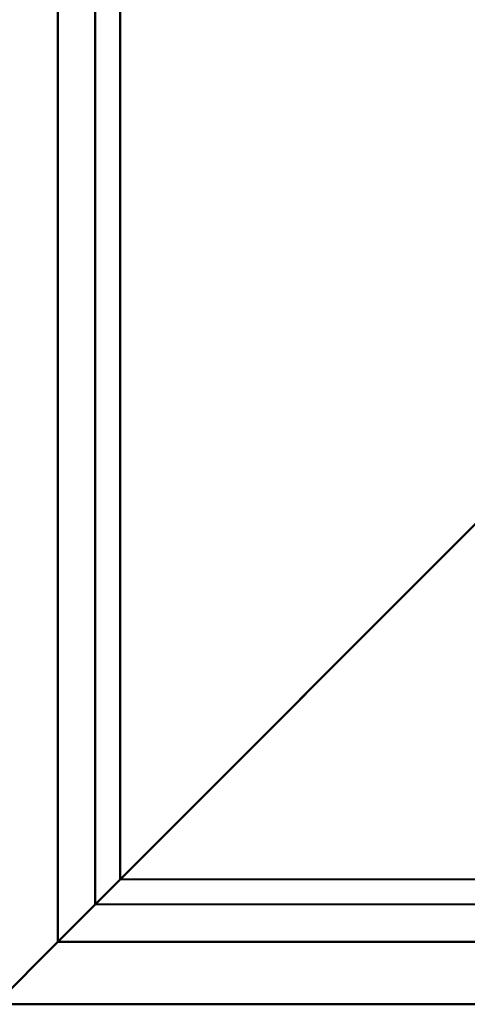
# Model space of a CAD drawing. Header units: millimetres. Extents: x 25873 to 52219, y 4748 to 39565.
# Tile 69 of 133: x 35923 to 36281, y 28638 to 29426. Entities that reach past the tile are written whole.
import ezdxf

# ---------------------------------------------------------------- set-up
doc = ezdxf.new("R2010")
doc.units = ezdxf.units.MM
for name, color, linetype, lineweight in [('A-PART-____-MCUT', 2, 'Continuous', 50), ('A-PART-____-OTLN', 2, 'Continuous', 20), ('A-WALL-____-MCUT', 113, 'Continuous', 50), ('A-WALL-____-OTLN', 113, 'Continuous', 20)]:
    doc.layers.add(name, color=color, linetype=linetype, lineweight=lineweight)

# ---------------------------------------------------------------- blocks, each defined once
blk = doc.blocks.new('Прямая форма - Masonry Block - Structural-609257-В_Этаж 01_Отопление')
at = {"layer": 'A-WALL-____-MCUT', "color": 253}
for p, q in [((1500, -100), (100.04, -100)), ((100.04, -100), (400.16, -400))]:
    blk.add_line(p, q, dxfattribs=at)
blk = doc.blocks.new('Прямая форма - Gypsum Plasterboard - Waterproof-609258-В_Этаж 01_Отопление')
at = {"layer": 'A-WALL-____-MCUT', "color": 253}
for p, q in [((0, 0), (50.02, -50)), ((50.02, -50), (1400, -50))]:
    blk.add_line(p, q, dxfattribs=at)
blk = doc.blocks.new('Прямая форма - Insulation - Thermal Break-609259-В_Этаж 01_Отопление')
at = {"layer": 'A-WALL-____-MCUT', "color": 253}
for p, q in [((1450, -50), (50.02, -50)), ((50.02, -50), (80.03, -80)), ((80.03, -80), (1450, -80))]:
    blk.add_line(p, q, dxfattribs=at)
blk = doc.blocks.new('Прямая форма - Concrete - Structural-609260-В_Этаж 01_Отопление')
at = {"layer": 'A-WALL-____-MCUT', "color": 253}
for p, q in [((1480, -80), (80.03, -80)), ((80.03, -80), (100.04, -100)), ((100.04, -100), (1480, -100))]:
    blk.add_line(p, q, dxfattribs=at)
blk = doc.blocks.new('Прямая форма - SW - 010-609261-В_Этаж 01_Отопление')
for name in ['Прямая форма - Gypsum Plasterboard - Waterproof-609258-В_Этаж 01_Отопление', 'Прямая форма - Insulation - Thermal Break-609259-В_Этаж 01_Отопление', 'Прямая форма - Concrete - Structural-609260-В_Этаж 01_Отопление', 'Прямая форма - Masonry Block - Structural-609257-В_Этаж 01_Отопление']:
    blk.add_blockref(name, (0, 0))
blk = doc.blocks.new('Family - Masonry Block - Structural-609263-В_Этаж 01_Отопление')
at = {"layer": 'A-PART-____-MCUT', "color": 253}
for p, q in [((1500, -100), (100.04, -100)), ((100.04, -100), (400.16, -400))]:
    blk.add_line(p, q, dxfattribs=at)
blk = doc.blocks.new('Family - Gypsum Plasterboard - Waterproof-609265-В_Этаж 01_Отопление')
at = {"layer": 'A-PART-____-MCUT', "color": 253}
for p, q in [((0, 0), (50.02, -50)), ((50.02, -50), (1400, -50))]:
    blk.add_line(p, q, dxfattribs=at)
blk = doc.blocks.new('Family - Insulation - Thermal Break-609267-В_Этаж 01_Отопление')
at = {"layer": 'A-PART-____-MCUT', "color": 253}
for p, q in [((1450, -50), (50.02, -50)), ((50.02, -50), (80.03, -80)), ((80.03, -80), (1450, -80))]:
    blk.add_line(p, q, dxfattribs=at)
blk = doc.blocks.new('Family - Concrete - Structural-609269-В_Этаж 01_Отопление')
at = {"layer": 'A-PART-____-MCUT', "color": 253}
for p, q in [((1480, -80), (80.03, -80)), ((80.03, -80), (100.04, -100)), ((100.04, -100), (1480, -100))]:
    blk.add_line(p, q, dxfattribs=at)
blk = doc.blocks.new('Прямая форма - Insulation - Thermal Break-609704-В_Этаж 01_Отопление')
at = {"layer": 'A-WALL-____-MCUT', "color": 253}
for p, q in [((349.97, -50), (1.53, -50)), ((1.53, -50), (2.46, -80)), ((319.96, -80), (349.97, -50)), ((2.46, -80), (319.96, -80))]:
    blk.add_line(p, q, dxfattribs=at)
blk = doc.blocks.new('Прямая форма - Gypsum Plasterboard - Waterproof-609705-В_Этаж 01_Отопление')
at = {"layer": 'A-WALL-____-MCUT', "color": 253}
for p, q in [((0, 0), (1.53, -50)), ((399.99, 0), (0, 0)), ((349.97, -50), (399.99, 0)), ((1.53, -50), (349.97, -50))]:
    blk.add_line(p, q, dxfattribs=at)
blk = doc.blocks.new('Прямая форма - Concrete - Structural-609706-В_Этаж 01_Отопление')
at = {"layer": 'A-WALL-____-MCUT', "color": 253}
for p, q in [((2.46, -80), (3.07, -100)), ((319.96, -80), (2.46, -80)), ((299.95, -100), (319.96, -80)), ((3.07, -100), (299.95, -100))]:
    blk.add_line(p, q, dxfattribs=at)
blk = doc.blocks.new('Прямая форма - Masonry Block - Structural-609707-В_Этаж 01_Отопление')
at = {"layer": 'A-WALL-____-MCUT', "color": 253}
for p, q in [((3.07, -100), (11.91, -387.92)), ((299.95, -100), (3.07, -100)), ((11.91, -387.92), (299.95, -100))]:
    blk.add_line(p, q, dxfattribs=at)
blk = doc.blocks.new('Прямая форма - SW - 009-609708-В_Этаж 01_Отопление')
for name in ['Прямая форма - Gypsum Plasterboard - Waterproof-609705-В_Этаж 01_Отопление', 'Прямая форма - Insulation - Thermal Break-609704-В_Этаж 01_Отопление', 'Прямая форма - Concrete - Structural-609706-В_Этаж 01_Отопление', 'Прямая форма - Masonry Block - Structural-609707-В_Этаж 01_Отопление']:
    blk.add_blockref(name, (0, 0))
blk = doc.blocks.new('Family - Insulation - Thermal Break-609710-В_Этаж 01_Отопление')
at = {"layer": 'A-PART-____-MCUT', "color": 253}
for p, q in [((349.97, -50), (1.53, -50)), ((1.53, -50), (2.46, -80)), ((319.96, -80), (349.97, -50)), ((2.46, -80), (319.96, -80))]:
    blk.add_line(p, q, dxfattribs=at)
blk = doc.blocks.new('Family - Gypsum Plasterboard - Waterproof-609712-В_Этаж 01_Отопление')
at = {"layer": 'A-PART-____-MCUT', "color": 253}
for p, q in [((0, 0), (1.53, -50)), ((399.99, 0), (0, 0)), ((349.97, -50), (399.99, 0)), ((1.53, -50), (349.97, -50))]:
    blk.add_line(p, q, dxfattribs=at)
blk = doc.blocks.new('Family - Concrete - Structural-609714-В_Этаж 01_Отопление')
at = {"layer": 'A-PART-____-MCUT', "color": 253}
for p, q in [((2.46, -80), (3.07, -100)), ((319.96, -80), (2.46, -80)), ((299.95, -100), (319.96, -80)), ((3.07, -100), (299.95, -100))]:
    blk.add_line(p, q, dxfattribs=at)
blk = doc.blocks.new('Family - Masonry Block - Structural-609716-В_Этаж 01_Отопление')
at = {"layer": 'A-PART-____-MCUT', "color": 253}
for p, q in [((3.07, -100), (11.91, -387.92)), ((299.95, -100), (3.07, -100)), ((11.91, -387.92), (299.95, -100))]:
    blk.add_line(p, q, dxfattribs=at)
blk = doc.blocks.new('V line_ifc_RVT-1-В_Этаж 01_Отопление')
at = {"layer": 'A-PART-____-OTLN', "color": 9, "lineweight": 20}
for name, p, rotation in [('Family - Masonry Block - Structural-609263-В_Этаж 01_Отопление', (35903.24, 28637.63), 90), ('Family - Concrete - Structural-609269-В_Этаж 01_Отопление', (35903.24, 28637.63), 90), ('Family - Insulation - Thermal Break-609267-В_Этаж 01_Отопление', (35903.24, 28637.63), 90), ('Family - Gypsum Plasterboard - Waterproof-609265-В_Этаж 01_Отопление', (35903.24, 28637.63), 90), ('Family - Masonry Block - Structural-609716-В_Этаж 01_Отопление', (36303.23, 28637.8), 180.0234814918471), ('Family - Concrete - Structural-609714-В_Этаж 01_Отопление', (36303.23, 28637.8), 180.0234814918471), ('Family - Insulation - Thermal Break-609710-В_Этаж 01_Отопление', (36303.23, 28637.8), 180.0234814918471), ('Family - Gypsum Plasterboard - Waterproof-609712-В_Этаж 01_Отопление', (36303.23, 28637.8), 180.0234814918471)]:
    blk.add_blockref(name, p, dxfattribs=dict(at, rotation=rotation))
at = {"layer": 'A-WALL-____-OTLN', "color": 9, "lineweight": 20}
for name, p, rotation in [('Прямая форма - SW - 010-609261-В_Этаж 01_Отопление', (35903.24, 28637.63), 90), ('Прямая форма - SW - 009-609708-В_Этаж 01_Отопление', (36303.23, 28637.8), 180.0234814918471)]:
    blk.add_blockref(name, p, dxfattribs=dict(at, rotation=rotation))

msp = doc.modelspace()

# ---------------------------------------------------------------- block references
at = {"lineweight": 9}
msp.add_blockref('V line_ifc_RVT-1-В_Этаж 01_Отопление', (0, 0), dxfattribs=at)

doc.saveas('drawing.dxf')
